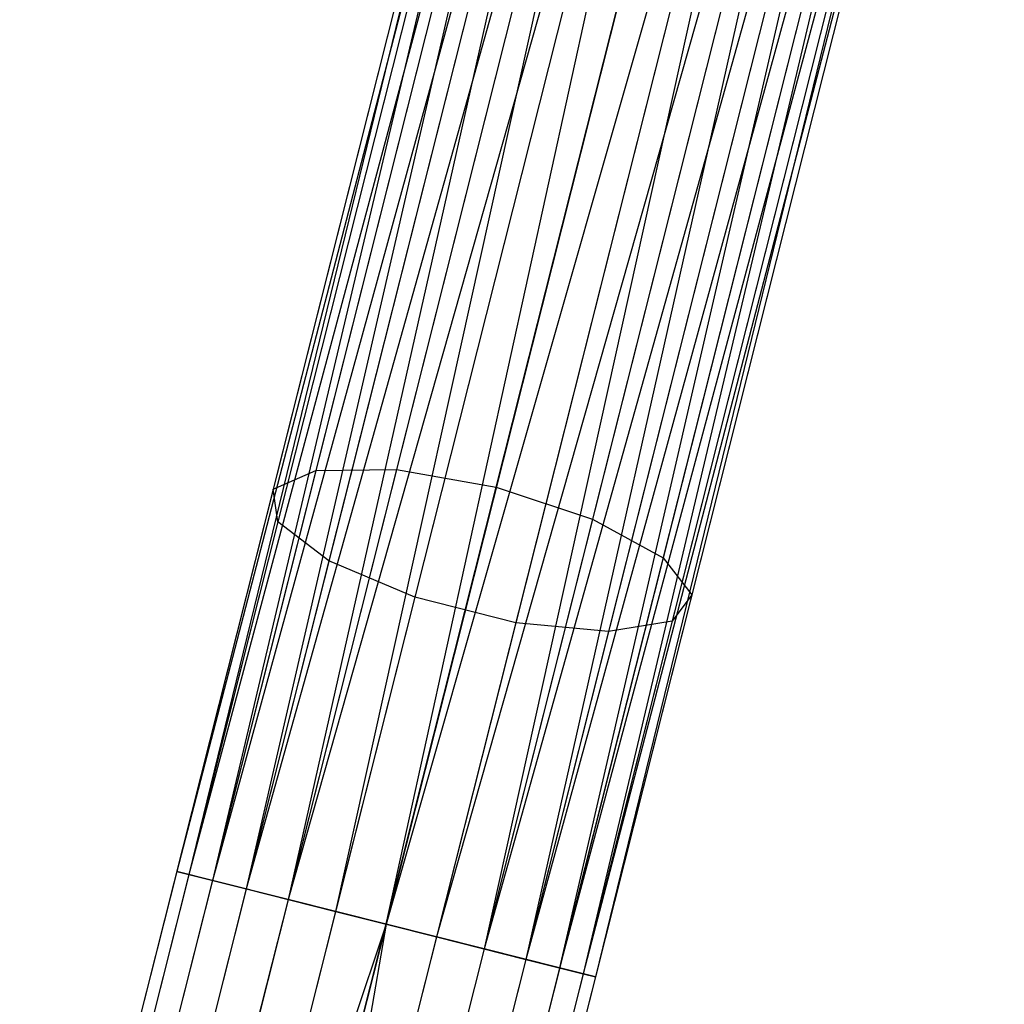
# Model space of a CAD drawing. Extents: x -91 to 91, y -91 to 262.
# Tile 100 of 256: x -18.82 to -14.29, y -68.39 to -63.86. Entities that reach past the tile are written whole.
import ezdxf

# ---------------------------------------------------------------- set-up
doc = ezdxf.new("R2010")
doc.units = 0
doc.header["$LTSCALE"] = 25.4
doc.layers.get('0').update_dxf_attribs({"linetype": 'CONTINUOUS'})

# ---------------------------------------------------------------- blocks, each defined once
blk = doc.blocks.new('ETE0_STL_1')
at = {"color": 0}
for p, q in [((-16.2136, -60.3206, 170.1281), (-18.0938, -67.7793, 170.1281)), ((-16.2136, -60.3206, 170.1281), (-18.0938, -67.7793, 170.1281)), ((-16.2136, -60.3206, 169.8871), (-18.0938, -67.7793, 170.1281)), ((-16.2136, -60.3206, 169.8871), (-18.0938, -67.7793, 170.1281)), ((-16.1576, -60.3347, 170.3622), (-18.0938, -67.7793, 170.1281)), ((-16.1576, -60.3347, 170.3622), (-18.0938, -67.7793, 170.1281)), ((-16.2136, -60.3206, 169.8871), (-18.0378, -67.7934, 169.653)), ((-16.2136, -60.3206, 169.8871), (-18.0378, -67.7934, 169.653)), ((-16.1576, -60.3347, 169.653), (-18.0378, -67.7934, 169.653)), ((-16.1576, -60.3347, 169.653), (-18.0378, -67.7934, 169.653)), ((-16.1576, -60.3347, 170.3622), (-17.9292, -67.8207, 170.5757)), ((-16.1576, -60.3347, 170.3622), (-17.9292, -67.8207, 170.5757)), ((-16.049, -60.3621, 169.4395), (-18.0378, -67.7934, 169.653)), ((-16.049, -60.3621, 169.4395), (-18.0378, -67.7934, 169.653)), ((-16.049, -60.3621, 170.5757), (-17.9292, -67.8207, 170.5757)), ((-16.049, -60.3621, 170.5757), (-17.9292, -67.8207, 170.5757)), ((-16.049, -60.3621, 169.4395), (-17.7742, -67.8598, 169.2591)), ((-16.049, -60.3621, 169.4395), (-17.7742, -67.8598, 169.2591)), ((-15.894, -60.4012, 170.7561), (-17.9292, -67.8207, 170.5757)), ((-15.894, -60.4012, 170.7561), (-17.9292, -67.8207, 170.5757)), ((-15.894, -60.4012, 169.2591), (-17.7742, -67.8598, 169.2591)), ((-15.894, -60.4012, 169.2591), (-17.7742, -67.8598, 169.2591)), ((-15.894, -60.4012, 170.7561), (-17.5818, -67.9083, 170.8931)), ((-15.894, -60.4012, 170.7561), (-17.5818, -67.9083, 170.8931)), ((-15.7016, -60.4497, 169.1222), (-17.7742, -67.8598, 169.2591)), ((-15.7016, -60.4497, 169.1222), (-17.7742, -67.8598, 169.2591)), ((-15.7016, -60.4497, 170.8931), (-17.5818, -67.9083, 170.8931)), ((-15.7016, -60.4497, 170.8931), (-17.5818, -67.9083, 170.8931)), ((-15.7016, -60.4497, 169.1222), (-17.3632, -67.9634, 169.0367)), ((-15.7016, -60.4497, 169.1222), (-17.3632, -67.9634, 169.0367)), ((-15.4831, -60.5048, 170.9785), (-17.5818, -67.9083, 170.8931)), ((-15.4831, -60.5048, 170.9785), (-17.5818, -67.9083, 170.8931)), ((-15.4831, -60.5048, 169.0367), (-17.3632, -67.9634, 169.0367)), ((-15.4831, -60.5048, 169.0367), (-17.3632, -67.9634, 169.0367)), ((-17.1312, -68.0219, 171.0076), (-15.4831, -60.5048, 170.9785)), ((-17.1312, -68.0219, 171.0076), (-15.4831, -60.5048, 170.9785)), ((-15.251, -60.5633, 169.0076), (-17.1312, -68.0219, 169.0076)), ((-15.251, -60.5633, 169.0076), (-17.1312, -68.0219, 169.0076)), ((-15.251, -60.5633, 171.0076), (-17.1312, -68.0219, 171.0076)), ((-15.251, -60.5633, 171.0076), (-17.1312, -68.0219, 171.0076)), ((-15.0189, -60.6218, 170.9785), (-17.1312, -68.0219, 171.0076)), ((-15.0189, -60.6218, 170.9785), (-17.1312, -68.0219, 171.0076)), ((-15.0189, -60.6218, 169.0367), (-16.8991, -68.0804, 169.0367)), ((-15.0189, -60.6218, 169.0367), (-16.8991, -68.0804, 169.0367)), ((-15.0189, -60.6218, 170.9785), (-16.6806, -68.1355, 170.8931)), ((-15.0189, -60.6218, 170.9785), (-16.6806, -68.1355, 170.8931)), ((-14.8004, -60.6769, 169.1222), (-16.8991, -68.0804, 169.0367)), ((-14.8004, -60.6769, 169.1222), (-16.8991, -68.0804, 169.0367)), ((-14.8004, -60.6769, 170.8931), (-16.6806, -68.1355, 170.8931)), ((-14.8004, -60.6769, 170.8931), (-16.6806, -68.1355, 170.8931)), ((-14.8004, -60.6769, 169.1222), (-16.4882, -68.184, 169.2591)), ((-14.8004, -60.6769, 169.1222), (-16.4882, -68.184, 169.2591)), ((-14.608, -60.7254, 170.7561), (-16.6806, -68.1355, 170.8931)), ((-14.608, -60.7254, 170.7561), (-16.6806, -68.1355, 170.8931)), ((-14.608, -60.7254, 169.2591), (-16.4882, -68.184, 169.2591)), ((-14.608, -60.7254, 169.2591), (-16.4882, -68.184, 169.2591)), ((-14.608, -60.7254, 170.7561), (-16.3332, -68.2231, 170.5757)), ((-14.608, -60.7254, 170.7561), (-16.3332, -68.2231, 170.5757)), ((-14.453, -60.7645, 169.4395), (-16.4882, -68.184, 169.2591)), ((-14.453, -60.7645, 169.4395), (-16.4882, -68.184, 169.2591)), ((-14.453, -60.7645, 170.5757), (-16.3332, -68.2231, 170.5757)), ((-14.453, -60.7645, 170.5757), (-16.3332, -68.2231, 170.5757)), ((-14.3443, -60.7918, 170.3622), (-16.3332, -68.2231, 170.5757)), ((-14.3443, -60.7918, 170.3622), (-16.3332, -68.2231, 170.5757)), ((-14.453, -60.7645, 169.4395), (-16.2245, -68.2505, 169.653)), ((-14.453, -60.7645, 169.4395), (-16.2245, -68.2505, 169.653)), ((-14.3443, -60.7918, 169.653), (-16.2245, -68.2505, 169.653)), ((-14.3443, -60.7918, 169.653), (-16.2245, -68.2505, 169.653)), ((-14.3443, -60.7918, 170.3622), (-16.1686, -68.2646, 170.1281)), ((-14.3443, -60.7918, 170.3622), (-16.1686, -68.2646, 170.1281)), ((-14.2884, -60.806, 169.8871), (-16.2245, -68.2505, 169.653)), ((-14.2884, -60.806, 169.8871), (-16.2245, -68.2505, 169.653)), ((-14.2884, -60.806, 169.8871), (-16.1686, -68.2646, 170.1281)), ((-14.2884, -60.806, 169.8871), (-16.1686, -68.2646, 170.1281)), ((-14.2884, -60.806, 170.1281), (-16.1686, -68.2646, 170.1281)), ((-14.2884, -60.806, 170.1281), (-16.1686, -68.2646, 170.1281)), ((-16.7593, -63.1797, 319.2211), (-17.4536, -65.934, 318.5705)), ((-16.7593, -63.1797, 319.2211), (-17.4536, -65.934, 318.5705)), ((-16.9402, -63.2032, 319.6635), (-17.6505, -66.0208, 318.998)), ((-16.9402, -63.2032, 319.6635), (-17.6505, -66.0208, 318.998)), ((-16.4003, -63.2213, 318.9072), (-17.0833, -65.9306, 318.2673)), ((-16.4003, -63.2213, 318.9072), (-17.0833, -65.9306, 318.2673)), ((-16.9016, -63.2861, 320.1334), (-17.6289, -66.1712, 319.4519)), ((-16.9016, -63.2861, 320.1334), (-17.6289, -66.1712, 319.4519)), ((-16.6243, -66.0113, 318.1579), (-15.9455, -63.3183, 318.794)), ((-16.6243, -66.0113, 318.1579), (-15.9455, -63.3183, 318.794)), ((-16.6524, -63.4097, 320.5228), (-17.3937, -66.3506, 319.8282)), ((-16.6524, -63.4097, 320.5228), (-17.3937, -66.3506, 319.8282)), ((-15.499, -63.4485, 318.9072), (-16.182, -66.1578, 318.2673)), ((-15.499, -63.4485, 318.9072), (-16.182, -66.1578, 318.2673)), ((-16.2496, -63.5456, 320.7428), (-16.9989, -66.518, 320.0407)), ((-16.2496, -63.5456, 320.7428), (-16.9989, -66.518, 320.0407)), ((-15.1632, -63.5821, 319.2211), (-15.8575, -66.3363, 318.5705)), ((-15.1632, -63.5821, 319.2211), (-15.8575, -66.3363, 318.5705)), ((-15.7855, -63.6626, 320.7428), (-16.5348, -66.635, 320.0407)), ((-15.7855, -63.6626, 320.7428), (-16.5348, -66.635, 320.0407)), ((-15.015, -63.6885, 319.6635), (-15.7253, -66.5061, 318.998)), ((-15.015, -63.6885, 319.6635), (-15.7253, -66.5061, 318.998)), ((-15.3664, -63.7339, 320.5228), (-16.1077, -66.6748, 319.8282)), ((-15.3664, -63.7339, 320.5228), (-16.1077, -66.6748, 319.8282)), ((-15.0883, -63.7433, 320.1334), (-15.8156, -66.6283, 319.4519)), ((-15.0883, -63.7433, 320.1334), (-15.8156, -66.6283, 319.4519)), ((-17.4536, -65.934, 318.5705), (-18.1163, -68.563, 317.5025)), ((-17.4536, -65.934, 318.5705), (-18.1163, -68.563, 317.5025)), ((-17.0833, -65.9306, 318.2673), (-17.7351, -68.5166, 317.2168)), ((-17.0833, -65.9306, 318.2673), (-17.7351, -68.5166, 317.2168)), ((-17.6505, -66.0208, 318.998), (-17.4536, -65.934, 318.5705)), ((-17.6505, -66.0208, 318.998), (-17.4536, -65.934, 318.5705)), ((-17.4536, -65.934, 318.5705), (-17.0833, -65.9306, 318.2673)), ((-17.4536, -65.934, 318.5705), (-17.0833, -65.9306, 318.2673)), ((-17.0833, -65.9306, 318.2673), (-16.6243, -66.0113, 318.1579)), ((-17.0833, -65.9306, 318.2673), (-16.6243, -66.0113, 318.1579)), ((-17.6505, -66.0208, 318.998), (-18.3285, -68.7104, 317.9055)), ((-17.6505, -66.0208, 318.998), (-18.3285, -68.7104, 317.9055)), ((-17.6289, -66.1712, 319.4519), (-17.6505, -66.0208, 318.998)), ((-17.6289, -66.1712, 319.4519), (-17.6505, -66.0208, 318.998)), ((-17.2723, -68.5818, 317.1137), (-16.6243, -66.0113, 318.1579)), ((-17.2723, -68.5818, 317.1137), (-16.6243, -66.0113, 318.1579)), ((-16.6243, -66.0113, 318.1579), (-16.182, -66.1578, 318.2673)), ((-16.6243, -66.0113, 318.1579), (-16.182, -66.1578, 318.2673)), ((-17.6289, -66.1712, 319.4519), (-18.3231, -68.925, 318.3333)), ((-17.6289, -66.1712, 319.4519), (-18.3231, -68.925, 318.3333)), ((-17.3937, -66.3506, 319.8282), (-17.6289, -66.1712, 319.4519)), ((-17.3937, -66.3506, 319.8282), (-17.6289, -66.1712, 319.4519)), ((-16.182, -66.1578, 318.2673), (-16.8339, -68.7438, 317.2168)), ((-16.182, -66.1578, 318.2673), (-16.8339, -68.7438, 317.2168)), ((-16.182, -66.1578, 318.2673), (-15.8575, -66.3363, 318.5705)), ((-16.182, -66.1578, 318.2673), (-15.8575, -66.3363, 318.5705)), ((-17.3937, -66.3506, 319.8282), (-18.1014, -69.1577, 318.6879)), ((-17.3937, -66.3506, 319.8282), (-18.1014, -69.1577, 318.6879)), ((-16.9989, -66.518, 320.0407), (-17.3937, -66.3506, 319.8282)), ((-16.9989, -66.518, 320.0407), (-17.3937, -66.3506, 319.8282)), ((-15.8575, -66.3363, 318.5705), (-16.5203, -68.9653, 317.5025)), ((-15.8575, -66.3363, 318.5705), (-16.5203, -68.9653, 317.5025)), ((-15.8575, -66.3363, 318.5705), (-15.7253, -66.5061, 318.998)), ((-15.8575, -66.3363, 318.5705), (-15.7253, -66.5061, 318.998)), ((-16.9989, -66.518, 320.0407), (-17.7141, -69.3551, 318.8882)), ((-16.9989, -66.518, 320.0407), (-17.7141, -69.3551, 318.8882)), ((-16.5348, -66.635, 320.0407), (-16.9989, -66.518, 320.0407)), ((-16.5348, -66.635, 320.0407), (-16.9989, -66.518, 320.0407)), ((-15.7253, -66.5061, 318.998), (-16.4033, -69.1957, 317.9055)), ((-15.7253, -66.5061, 318.998), (-16.4033, -69.1957, 317.9055)), ((-15.7253, -66.5061, 318.998), (-15.8156, -66.6283, 319.4519)), ((-15.7253, -66.5061, 318.998), (-15.8156, -66.6283, 319.4519)), ((-16.5348, -66.635, 320.0407), (-17.25, -69.4721, 318.8882)), ((-16.5348, -66.635, 320.0407), (-17.25, -69.4721, 318.8882)), ((-16.1077, -66.6748, 319.8282), (-16.5348, -66.635, 320.0407)), ((-16.1077, -66.6748, 319.8282), (-16.5348, -66.635, 320.0407)), ((-15.8156, -66.6283, 319.4519), (-16.5098, -69.3821, 318.3333)), ((-15.8156, -66.6283, 319.4519), (-16.5098, -69.3821, 318.3333)), ((-15.8156, -66.6283, 319.4519), (-16.1077, -66.6748, 319.8282)), ((-15.8156, -66.6283, 319.4519), (-16.1077, -66.6748, 319.8282)), ((-16.1077, -66.6748, 319.8282), (-16.8153, -69.4819, 318.6879)), ((-16.1077, -66.6748, 319.8282), (-16.8153, -69.4819, 318.6879)), ((-18.0938, -67.7793, 170.1281), (-18.8158, -70.6436, 170.3488)), ((-18.0938, -67.7793, 170.1281), (-18.8158, -70.6436, 170.3488)), ((-18.0378, -67.7934, 169.653), (-18.7771, -70.7262, 169.879)), ((-18.0378, -67.7934, 169.653), (-18.7771, -70.7262, 169.879)), ((-17.9292, -67.8207, 170.5757), (-18.0938, -67.7793, 170.1281)), ((-18.0938, -67.7793, 170.1281), (-18.0378, -67.7934, 169.653)), ((-17.9292, -67.8207, 170.5757), (-18.0938, -67.7793, 170.1281)), ((-18.0938, -67.7793, 170.1281), (-18.0378, -67.7934, 169.653)), ((-18.0378, -67.7934, 169.653), (-17.7742, -67.8598, 169.2591)), ((-18.0378, -67.7934, 169.653), (-17.7742, -67.8598, 169.2591)), ((-17.9292, -67.8207, 170.5757), (-18.635, -70.6206, 170.7914)), ((-17.9292, -67.8207, 170.5757), (-18.635, -70.6206, 170.7914)), ((-17.7742, -67.8598, 169.2591), (-18.5278, -70.8494, 169.4894)), ((-17.7742, -67.8598, 169.2591), (-18.5278, -70.8494, 169.4894)), ((-17.5818, -67.9083, 170.8931), (-17.9292, -67.8207, 170.5757)), ((-17.5818, -67.9083, 170.8931), (-17.9292, -67.8207, 170.5757)), ((-17.7742, -67.8598, 169.2591), (-17.3632, -67.9634, 169.0367)), ((-17.7742, -67.8598, 169.2591), (-17.3632, -67.9634, 169.0367)), ((-17.5818, -67.9083, 170.8931), (-18.2761, -70.6625, 171.1053)), ((-17.5818, -67.9083, 170.8931), (-18.2761, -70.6625, 171.1053)), ((-17.1312, -68.0219, 171.0076), (-17.5818, -67.9083, 170.8931)), ((-17.1312, -68.0219, 171.0076), (-17.5818, -67.9083, 170.8931)), ((-17.3632, -67.9634, 169.0367), (-18.1249, -70.985, 169.2695)), ((-17.3632, -67.9634, 169.0367), (-18.1249, -70.985, 169.2695)), ((-17.3632, -67.9634, 169.0367), (-17.1312, -68.0219, 169.0076)), ((-17.3632, -67.9634, 169.0367), (-17.1312, -68.0219, 169.0076)), ((-17.1312, -68.0219, 169.0076), (-18.1249, -70.985, 169.2695)), ((-17.1312, -68.0219, 169.0076), (-18.1249, -70.985, 169.2695)), ((-17.1312, -68.0219, 171.0076), (-17.8213, -70.7596, 171.2186)), ((-17.1312, -68.0219, 171.0076), (-17.8213, -70.7596, 171.2186)), ((-17.1312, -68.0219, 169.0076), (-17.6608, -71.102, 169.2695)), ((-17.1312, -68.0219, 169.0076), (-17.6608, -71.102, 169.2695)), ((-17.1312, -68.0219, 169.0076), (-16.8991, -68.0804, 169.0367)), ((-16.6806, -68.1355, 170.8931), (-17.1312, -68.0219, 171.0076)), ((-17.1312, -68.0219, 169.0076), (-16.8991, -68.0804, 169.0367)), ((-16.6806, -68.1355, 170.8931), (-17.1312, -68.0219, 171.0076)), ((-16.8991, -68.0804, 169.0367), (-17.6608, -71.102, 169.2695)), ((-16.8991, -68.0804, 169.0367), (-17.6608, -71.102, 169.2695)), ((-16.8991, -68.0804, 169.0367), (-16.4882, -68.184, 169.2591)), ((-16.8991, -68.0804, 169.0367), (-16.4882, -68.184, 169.2591)), ((-16.6806, -68.1355, 170.8931), (-17.3748, -70.8897, 171.1053)), ((-16.6806, -68.1355, 170.8931), (-17.3748, -70.8897, 171.1053)), ((-16.3332, -68.2231, 170.5757), (-16.6806, -68.1355, 170.8931)), ((-16.3332, -68.2231, 170.5757), (-16.6806, -68.1355, 170.8931)), ((-16.4882, -68.184, 169.2591), (-17.2418, -71.1736, 169.4894)), ((-16.4882, -68.184, 169.2591), (-17.2418, -71.1736, 169.4894)), ((-16.3332, -68.2231, 170.5757), (-17.039, -71.023, 170.7914)), ((-16.3332, -68.2231, 170.5757), (-17.039, -71.023, 170.7914)), ((-16.4882, -68.184, 169.2591), (-16.2245, -68.2505, 169.653)), ((-16.4882, -68.184, 169.2591), (-16.2245, -68.2505, 169.653)), ((-16.1686, -68.2646, 170.1281), (-16.3332, -68.2231, 170.5757)), ((-16.1686, -68.2646, 170.1281), (-16.3332, -68.2231, 170.5757)), ((-16.2245, -68.2505, 169.653), (-16.9638, -71.1833, 169.879)), ((-16.2245, -68.2505, 169.653), (-16.9638, -71.1833, 169.879)), ((-16.1686, -68.2646, 170.1281), (-16.8906, -71.1289, 170.3488)), ((-16.1686, -68.2646, 170.1281), (-16.8906, -71.1289, 170.3488)), ((-16.2245, -68.2505, 169.653), (-16.1686, -68.2646, 170.1281)), ((-16.2245, -68.2505, 169.653), (-16.1686, -68.2646, 170.1281))]:
    blk.add_line(p, q, dxfattribs=at)

msp = doc.modelspace()

# ---------------------------------------------------------------- block references
at = {"color": 253}
msp.add_blockref('ETE0_STL_1', (0, 0), dxfattribs=at)

doc.saveas('drawing.dxf')
